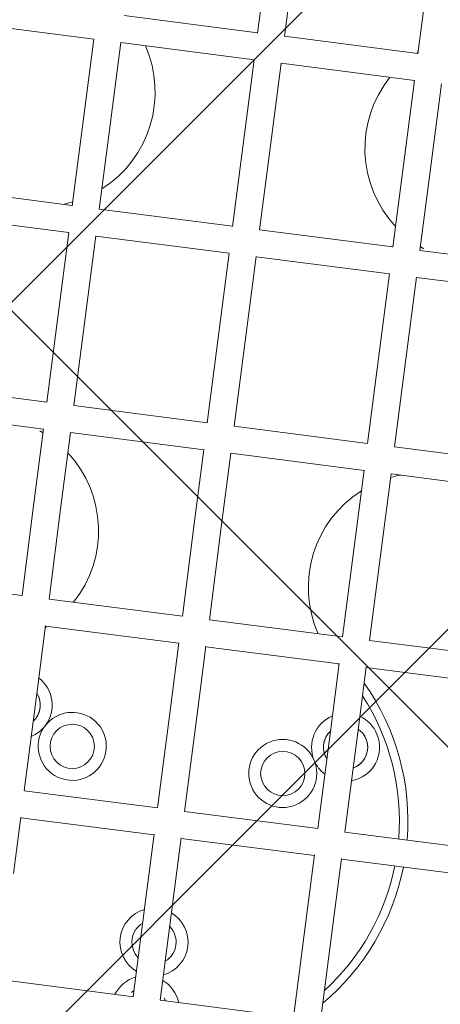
# Model space of a CAD drawing. Header units: metres. Extents: x 5484066 to 5586315, y 5680530 to 5718493.
# Tile 30 of 110: x 5516083.714 to 5516083.961, y 5683295.217 to 5683295.795. Entities that reach past the tile are written whole.
import ezdxf
from ezdxf import colors
from ezdxf.entities.mleader import LeaderData, LeaderLine
from ezdxf.math import Vec2, Vec3

# ---------------------------------------------------------------- set-up
doc = ezdxf.new("R2010")
doc.units = ezdxf.units.M
for name, color, linetype in [('01-SIM Weglinie-PZT-PTW_06-10-2025$0$A-Nawierzchnie', 41, 'Continuous'), ('01-SIM Weglinie-PZT-PTW_06-10-2025$0$A-Plac-Zabaw', 81, 'Continuous'), ('_xref', 7, 'Continuous')]:
    doc.layers.add(name, color=color, linetype=linetype)
doc.layers.add('RR_opis', color=7, linetype='Continuous', lineweight=0)
doc.styles.add('Garamond', font='GARA.TTF', dxfattribs={"height": 1})

# ---------------------------------------------------------------- blocks, each defined once
blk = doc.blocks.new('_None')
blk = doc.blocks.new('01-SIM Weglinie-PZT-PTW_06-10-2025$0$A$C615C02F7')
at = {"lineweight": 0}
for p, q in [((1178.244052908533, 283.8153169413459), (1178.244052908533, 291.7153169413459)), ((1188.108756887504, 283.8153169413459), (1188.108756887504, 291.7153169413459)), ((1189.708756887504, 283.8153169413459), (1189.708756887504, 291.7153169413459)), ((1199.753614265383, 283.815316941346), (1199.753614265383, 291.7153169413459)), ((1201.353614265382, 283.8153169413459), (1201.353614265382, 291.7153169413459)), ((1211.218318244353, 283.8153169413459), (1211.218318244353, 291.7153169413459)), ((1178.243977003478, 283.8153169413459), (1183.721303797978, 283.8153169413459)), ((1183.721303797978, 283.8153169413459), (1188.119757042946, 283.8153169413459)), ((1189.705407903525, 283.8153169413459), (1194.748744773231, 283.8153169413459)), ((1194.748744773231, 283.8153169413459), (1199.756897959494, 283.8153169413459)), ((1201.342701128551, 283.8153169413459), (1205.741067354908, 283.8153169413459)), ((1205.741067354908, 283.8153169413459), (1211.218394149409, 283.8153169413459)), ((1155.69788247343, 274.307020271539), (1155.69788247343, 282.2236136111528)), ((1161.980473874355, 282.2153169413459), (1165.321658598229, 282.2153169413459)), ((1165.284140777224, 274.3153169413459), (1165.284140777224, 282.2153169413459)), ((1166.884140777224, 274.3136543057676), (1166.884140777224, 282.2169795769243)), ((1166.884140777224, 282.2153169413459), (1172.790044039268, 282.2153169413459)), ((1172.790044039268, 282.2153169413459), (1176.666506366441, 282.2153169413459)), ((1176.644052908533, 274.3153169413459), (1176.644052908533, 282.215316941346)), ((1178.243977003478, 282.2153169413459), (1183.721303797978, 282.2153169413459)), ((1178.244052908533, 274.3153169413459), (1178.244052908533, 282.215316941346)), ((1183.721303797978, 282.2153169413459), (1188.119757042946, 282.2153169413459)), ((1188.108756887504, 274.3153169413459), (1188.108756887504, 282.2153169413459)), ((1189.705407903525, 282.2153169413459), (1194.748744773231, 282.2153169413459)), ((1189.708756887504, 274.3153169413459), (1189.708756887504, 282.2153169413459)), ((1194.748744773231, 282.2153169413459), (1199.756897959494, 282.2153169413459)), ((1199.753614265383, 274.3153169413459), (1199.753614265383, 282.215316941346)), ((1201.342701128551, 282.2153169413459), (1205.741067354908, 282.2153169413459)), ((1201.353614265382, 274.3153169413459), (1201.353614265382, 282.215316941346)), ((1205.741067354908, 282.2153169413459), (1211.218394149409, 282.2153169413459)), ((1211.218318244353, 274.3153169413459), (1211.218318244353, 282.2153169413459)), ((1212.818318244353, 274.3153169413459), (1212.818318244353, 282.2153169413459)), ((1155.69788247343, 274.3153169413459), (1161.980473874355, 274.3153169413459)), ((1161.980473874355, 274.3153169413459), (1165.321658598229, 274.3153169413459)), ((1166.884140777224, 274.3153169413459), (1172.790044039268, 274.3153169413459)), ((1172.790044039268, 274.3153169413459), (1176.666506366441, 274.3153169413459)), ((1178.243977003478, 274.3153169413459), (1183.721303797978, 274.3153169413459)), ((1183.721303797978, 274.3153169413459), (1188.119757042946, 274.3153169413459)), ((1189.705407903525, 274.3153169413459), (1194.748744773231, 274.3153169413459)), ((1194.748744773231, 274.3153169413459), (1199.756897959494, 274.3153169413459)), ((1201.342701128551, 274.3153169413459), (1205.741067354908, 274.3153169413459)), ((1205.741067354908, 274.3153169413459), (1211.218394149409, 274.3153169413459)), ((1212.795864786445, 274.3153169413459), (1216.672327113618, 274.3153169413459)), ((1155.69788247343, 264.807020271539), (1155.69788247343, 272.7236136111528)), ((1155.69788247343, 272.7153169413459), (1161.980473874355, 272.7153169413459)), ((1161.980473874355, 272.7153169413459), (1165.321658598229, 272.7153169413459)), ((1165.284140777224, 264.8153169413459), (1165.284140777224, 272.7153169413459)), ((1166.884140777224, 264.8136543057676), (1166.884140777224, 272.7169795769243)), ((1166.884140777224, 272.7153169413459), (1172.790044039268, 272.7153169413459)), ((1172.790044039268, 272.7153169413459), (1176.666506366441, 272.7153169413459)), ((1176.644052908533, 264.8153169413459), (1176.644052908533, 272.7153169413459)), ((1178.243977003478, 272.7153169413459), (1183.721303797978, 272.7153169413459)), ((1178.244052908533, 264.8153169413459), (1178.244052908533, 272.7153169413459)), ((1183.721303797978, 272.7153169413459), (1188.119757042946, 272.7153169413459)), ((1188.108756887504, 264.8153169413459), (1188.108756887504, 272.715316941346)), ((1189.705407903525, 272.7153169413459), (1194.748744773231, 272.7153169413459)), ((1189.708756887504, 264.8153169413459), (1189.708756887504, 272.715316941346)), ((1194.748744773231, 272.7153169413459), (1199.756897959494, 272.7153169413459)), ((1199.753614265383, 264.8153169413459), (1199.753614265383, 272.715316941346)), ((1201.342701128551, 272.7153169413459), (1205.741067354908, 272.7153169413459)), ((1201.353614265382, 264.8153169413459), (1201.353614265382, 272.715316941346)), ((1205.741067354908, 272.7153169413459), (1211.218394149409, 272.7153169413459)), ((1211.218318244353, 264.8153169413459), (1211.218318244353, 272.7153169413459)), ((1212.795864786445, 272.7153169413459), (1216.672327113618, 272.7153169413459)), ((1212.818318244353, 264.8153169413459), (1212.818318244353, 272.7153169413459)), ((1155.69788247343, 264.8153169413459), (1161.980473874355, 264.8153169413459)), ((1161.980473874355, 264.8153169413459), (1165.321658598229, 264.8153169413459)), ((1166.884140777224, 264.8153169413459), (1172.790044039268, 264.8153169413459)), ((1172.790044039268, 264.8153169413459), (1176.666506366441, 264.8153169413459)), ((1178.243977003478, 264.8153169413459), (1183.721303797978, 264.8153169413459)), ((1183.721303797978, 264.8153169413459), (1188.119757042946, 264.8153169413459)), ((1189.705407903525, 264.8153169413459), (1194.748744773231, 264.8153169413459)), ((1194.748744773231, 264.8153169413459), (1199.756897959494, 264.8153169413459)), ((1201.342701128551, 264.8153169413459), (1205.741067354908, 264.8153169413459)), ((1205.741067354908, 264.8153169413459), (1211.218394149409, 264.8153169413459)), ((1212.795864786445, 264.8153169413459), (1216.672327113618, 264.8153169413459)), ((1155.69788247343, 263.2153169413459), (1161.980473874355, 263.2153169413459)), ((1161.980473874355, 263.2153169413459), (1165.321658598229, 263.2153169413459)), ((1165.284140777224, 255.3153169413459), (1165.284140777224, 263.2153169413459)), ((1166.884140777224, 255.3136543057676), (1166.884140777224, 263.2169795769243)), ((1166.884140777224, 263.2153169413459), (1172.790044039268, 263.2153169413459)), ((1172.790044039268, 263.2153169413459), (1176.666506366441, 263.2153169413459)), ((1176.644052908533, 255.315316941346), (1176.644052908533, 263.2153169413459)), ((1178.243977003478, 263.2153169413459), (1183.721303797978, 263.2153169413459)), ((1178.244052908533, 255.315316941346), (1178.244052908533, 263.2153169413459)), ((1183.721303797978, 263.2153169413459), (1188.119757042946, 263.2153169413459)), ((1188.108756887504, 255.315316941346), (1188.108756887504, 263.2153169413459)), ((1189.705407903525, 263.2153169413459), (1194.748744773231, 263.2153169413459)), ((1189.708756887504, 255.315316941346), (1189.708756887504, 263.2153169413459)), ((1194.748744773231, 263.2153169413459), (1199.756897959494, 263.2153169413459)), ((1199.753614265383, 255.315316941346), (1199.753614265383, 263.215316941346)), ((1201.342701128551, 263.2153169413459), (1205.741067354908, 263.2153169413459)), ((1201.353614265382, 255.315316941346), (1201.353614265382, 263.215316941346)), ((1205.741067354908, 263.2153169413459), (1211.218394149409, 263.2153169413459))]:
    blk.add_line(p, q, dxfattribs=at)
for centre, radius in [((1169.831185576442, 279.7506969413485), 1.3), ((1169.831185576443, 279.750696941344), 1.300000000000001), ((1169.831185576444, 267.2799369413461), 1.3), ((1169.831185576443, 267.2799369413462), 1.300000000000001)]:
    blk.add_circle(centre, radius, dxfattribs=at)
for centre, radius, start, end in [((1181.731185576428, 286.5153169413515), 6.729928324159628, 336.3472213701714, 341.3775344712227), ((1207.731185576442, 286.5153169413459), 6.729928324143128, 198.6224655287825, 203.6527786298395), ((1171.831185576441, 283.2147969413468), 1.999999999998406, 209.9828000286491, 239.9520727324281), ((1171.831185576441, 283.2147969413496), 2.000000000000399, 240.0479041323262, 330.0171999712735), ((1171.831185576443, 283.2147969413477), 1.299999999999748, 230.2490087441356, 309.7509912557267), ((1171.831185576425, 283.214796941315), 1.299999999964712, 230.2490087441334, 239.9999884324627), ((1171.831185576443, 283.214796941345), 1.300000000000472, 239.9999884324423, 309.7509912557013), ((1166.231185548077, 273.5153169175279), 13.50000003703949, 39.98688624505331, 40.12403459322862), ((1181.731185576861, 286.5153169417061), 6.729928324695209, 219.9868862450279, 220.8961900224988), ((1181.731185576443, 286.5153169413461), 6.72992832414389, 238.7915590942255, 320.287402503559), ((1207.731185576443, 286.5153169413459), 6.729928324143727, 219.7125974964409, 301.2084409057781), ((1169.831185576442, 279.7506969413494), 1.99999999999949, 60.04790413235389, 59.9520727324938), ((1159.031185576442, 273.5153169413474), 2.000000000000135, 23.57817847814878, 156.4218215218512), ((1155.031185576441, 273.515316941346), 2.000000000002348, 23.57817847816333, 70.52786079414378), ((1155.031185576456, 273.5153169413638), 1.299999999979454, 37.9798724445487, 59.14656202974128), ((1155.03118557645, 273.5153169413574), 1.299999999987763, 37.97987244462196, 59.14656202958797), ((1159.031185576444, 273.5153169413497), 1.299999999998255, 37.97987244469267, 142.0201275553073), ((1159.031185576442, 273.5153169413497), 1.299999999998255, 37.97987244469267, 142.0201275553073), ((1155.031185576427, 273.5153169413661), 1.300000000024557, 300.8534379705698, 322.020127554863), ((1155.031185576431, 273.5153169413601), 1.300000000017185, 300.8534379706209, 322.0201275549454), ((1155.031185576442, 273.5153169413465), 1.99999999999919, 289.472139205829, 336.4218215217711), ((1159.031185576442, 273.5153169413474), 1.999999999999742, 203.5781784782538, 336.4218215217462), ((1159.031185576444, 273.5153169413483), 1.300000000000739, 217.979872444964, 322.020127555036), ((1159.031185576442, 273.5153169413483), 1.300000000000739, 217.979872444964, 322.020127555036), ((1169.831185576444, 267.2799369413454), 1.999999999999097, 300.0479272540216, 299.9520958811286), ((1181.731185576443, 260.5153169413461), 6.729928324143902, 39.71259749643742, 121.2084409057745), ((1207.731185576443, 260.5153169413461), 6.729928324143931, 58.7915590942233, 140.2874025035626), ((1171.831185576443, 263.8158369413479), 1.999999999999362, 29.98280002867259, 119.9520958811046), ((1171.831185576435, 263.815836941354), 1.999999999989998, 120.0479272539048, 150.0171999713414), ((1171.831185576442, 263.8158369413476), 1.299999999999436, 50.24900874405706, 129.7509912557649), ((1171.831185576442, 263.8158369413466), 1.300000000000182, 50.24900874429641, 120.0000115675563), ((1171.831185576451, 263.8158369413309), 1.30000000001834, 120.0000115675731, 129.7509912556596), ((1166.231185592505, 273.5153169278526), 13.49999997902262, 319.8759654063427, 320.0131137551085), ((1181.731185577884, 260.51531694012), 6.729928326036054, 139.1038099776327, 140.0131137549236), ((1207.731185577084, 260.5153169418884), 6.729928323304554, 39.98688624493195, 40.89619002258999), ((1223.231185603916, 273.5153169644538), 13.50000003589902, 219.9868862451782, 220.124034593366), ((1166.231185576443, 273.5153169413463), 14.00000000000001, 227.3676068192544, 266.121204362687), ((1166.231185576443, 273.5153169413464), 13.50000000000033, 229.726107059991, 265.9773129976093), ((1166.231185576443, 273.5153169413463), 13.50000000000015, 272.772309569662, 310.273892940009), ((1166.231185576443, 273.5153169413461), 13.99999999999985, 272.6732252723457, 312.6323931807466), ((1171.831185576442, 263.8158369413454), 1.999999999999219, 197.4732199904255, 300.0000115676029), ((1171.831185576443, 263.815836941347), 1.300000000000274, 207.5122637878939, 300.0000115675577), ((1171.831185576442, 263.815836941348), 1.300000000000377, 207.5122637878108, 332.4877362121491), ((1171.831185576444, 263.8158369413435), 1.299999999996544, 300.0000115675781, 332.4877362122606), ((1171.831185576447, 263.8158369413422), 1.999999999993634, 300.0000115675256, 342.5267800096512), ((1181.731185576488, 260.5153169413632), 6.729928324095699, 18.62246552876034, 23.65277862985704), ((1207.731185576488, 260.5153169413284), 6.729928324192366, 156.3472213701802, 161.3775344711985)]:
    blk.add_arc(centre, radius, start, end, dxfattribs=at)
blk = doc.blocks.new('01-SIM Weglinie-PZT-PTW_06-10-2025')
at = {"layer": '01-SIM Weglinie-PZT-PTW_06-10-2025$0$A-Nawierzchnie', "linetype": 'ByBlock', "transparency": 33554508}
h = blk.add_hatch(dxfattribs=at)
h.set_pattern_fill('ANSI37', color=9, scale=0.1, style=0)
h.set_pattern_definition([(45, (615.2743167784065, 129.3192508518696), (-0.2245064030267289, 0.2245064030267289), []), (135, (615.2743167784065, 129.3192508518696), (-0.2245064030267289, -0.2245064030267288), [])])
h.paths.add_polyline_path([(5516099.6639383, 5683319.509563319), (5516093.18050492, 5683320.492467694, 0.02400827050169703), (5516090.889116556, 5683320.728043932), (5516071.666547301, 5683321.775596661, -0.02484724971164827), (5516069.295594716, 5683322.023371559), (5516062.302756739, 5683323.108692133, -0.3638266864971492), (5516061.032989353, 5683324.559218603), (5516063.231110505, 5683324.230619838), (5516064.490548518, 5683332.646905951), (5516062.29494606, 5683332.975128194), (5516065.4430103, 5683353.379441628, 0.414213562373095), (5516062.9339508, 5683356.800643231), (5516050.08979864, 5683358.776220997, 0.4141947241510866), (5516046.668626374, 5683356.267352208), (5516042.257273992, 5683327.598946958, 0.4142317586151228), (5516044.766305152, 5683324.177561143), (5516053.343595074, 5683322.858275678, -0.02007901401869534), (5516053.579985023, 5683322.812134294), (5516052.668604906, 5683316.935679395), (5516054.150876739, 5683316.705803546), (5516053.920999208, 5683315.223525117), (5516046.954293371, 5683316.304038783), (5516046.53358273, 5683313.591470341), (5516044.962368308, 5683313.835160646), (5516043.961552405, 5683307.382313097), (5516045.532766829, 5683307.138622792), (5516044.092847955, 5683297.854620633), (5516044.241075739, 5683297.831630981), (5516044.011179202, 5683296.349353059), (5516069.871986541, 5683292.33842502), (5516070.101883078, 5683293.820702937), (5516070.250110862, 5683293.797713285), (5516071.690029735, 5683303.081715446), (5516073.26124416, 5683302.838025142), (5516074.262060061, 5683309.290872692), (5516072.690845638, 5683309.534562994), (5516073.111556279, 5683312.247131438), (5516066.144886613, 5683313.327639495), (5516066.374772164, 5683314.809910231), (5516068.140582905, 5683314.536067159), (5516068.712784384, 5683314.452779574), (5516069.444190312, 5683314.361830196), (5516070.42180041, 5683314.267207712), (5516071.256411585, 5683314.210627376), (5516075.58645081, 5683313.974792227), (5516074.85022779, 5683300.465115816), (5516082.256583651, 5683299.380121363), (5516080.796957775, 5683289.416467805), (5516090.875183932, 5683287.94005766), (5516092.610210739, 5683299.78364581), (5516076.426464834, 5683302.154484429), (5516076.852947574, 5683309.980433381), (5516087.948828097, 5683309.370979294), (5516088.305421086, 5683315.861425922), (5516090.617040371, 5683315.735451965, -0.02400827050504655), (5516092.431056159, 5683315.548954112), (5516098.599416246, 5683314.613815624), (5516098.31852322, 5683313.306826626), (5516091.99430035, 5683314.28274265), (5516090.39067605, 5683303.90295513), (5516099.094000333, 5683302.561238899), (5516096.496908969, 5683285.74680292), (5516069.794551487, 5683289.86845434), (5516048.342630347, 5683290.09877717), (5516034.965910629, 5683291.963955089), (5516037.042734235, 5683305.715577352), (5516039.999341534, 5683324.308768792), (5516043.122031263, 5683343.075807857), (5516045.796543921, 5683360.442185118), (5516068.332659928, 5683356.975872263), (5516067.979837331, 5683322.47700484), (5516099.929928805, 5683320.735853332)])
h = blk.add_hatch(dxfattribs=at)
h.set_pattern_fill('ANSI37', scale=0.1, style=0)
h.set_pattern_definition([(45, (0, 0), (-0.2245064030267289, 0.2245064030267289), []), (135, (0, 0), (-0.2245064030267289, -0.2245064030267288), [])])
h.paths.add_polyline_path([(5516082.256583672, 5683299.380121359), (5516082.401531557, 5683300.369560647), (5516091.589262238, 5683299.023603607), (5516090.115141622, 5683288.961006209), (5516081.817906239, 5683290.176510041), (5516083.147078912, 5683299.249668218)])
at = {"layer": '01-SIM Weglinie-PZT-PTW_06-10-2025$0$A-Plac-Zabaw', "xscale": 0.01, "yscale": 0.01, "zscale": 0.01, "rotation": 82.65149708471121}
blk.add_blockref('01-SIM Weglinie-PZT-PTW_06-10-2025$0$A$C615C02F7', (5516085.023226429, 5683283.408364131), dxfattribs=at)

msp = doc.modelspace()

# ---------------------------------------------------------------- block references
at = {"layer": '_xref'}
msp.add_blockref('01-SIM Weglinie-PZT-PTW_06-10-2025', (0, 0), dxfattribs=at)

# ---------------------------------------------------------------- next in the draw order: leaders
at = {"layer": 'RR_opis'}
ml = msp.add_multileader_mtext('Standard', dxfattribs=at)
ml.set_content('przepompownia wód opadowych\\PQ=10 l/s, H=3,2m\\P\\C1;2x3,0kW/400V', color=256, style='Garamond')
ml.set_leader_properties()
ml.set_arrow_properties(name='NONE')
ml.build(insert=Vec2(0, 0))
ml.multileader.update_dxf_attribs({"text_left_attachment_type": 6, "text_right_attachment_type": 6, "dogleg_length": 0.1})
ctx = ml.context
ctx.base_point, ctx.char_height, ctx.landing_gap_size, ctx.plane_origin = Vec3(5516088.203521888, 5683289.284682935), 1, 0.1, Vec3(-1103257.345342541, 54698.08194007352)
ctx.left_attachment, ctx.right_attachment = 6, 6
notes = []
notes.append((ctx, [(0, (1, 1, 0), (5516088.103521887, 5683289.284682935), (1, 0), 0.1, [(0, [(5516083.646722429, 5683303.216711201)], 0, [])])]))
ctx.mtext.insert = Vec3(5516088.303521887, 5683290.549948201)
ctx.mtext.has_bg_fill, ctx.mtext.bg_color, ctx.mtext.bg_scale_factor, ctx.mtext.bg_transparency, ctx.mtext.use_window_bg_color = 1, -1027028792, 1, 0, 1
for ctx, leaders in notes:
    for number, flags, end, landing, length, lines in leaders:
        leader = LeaderData()
        leader.index, (leader.has_last_leader_line, leader.has_dogleg_vector, leader.attachment_direction) = number, flags
        leader.last_leader_point, leader.dogleg_vector, leader.dogleg_length = Vec3(end), Vec3(landing), length
        for number, points, colour, breaks in lines:
            line = LeaderLine()
            line.index, line.vertices, line.color, line.breaks = number, Vec3.list(points), colors.encode_raw_color(colour), breaks
            leader.lines.append(line)
        ctx.leaders.append(leader)

doc.saveas('drawing.dxf')
